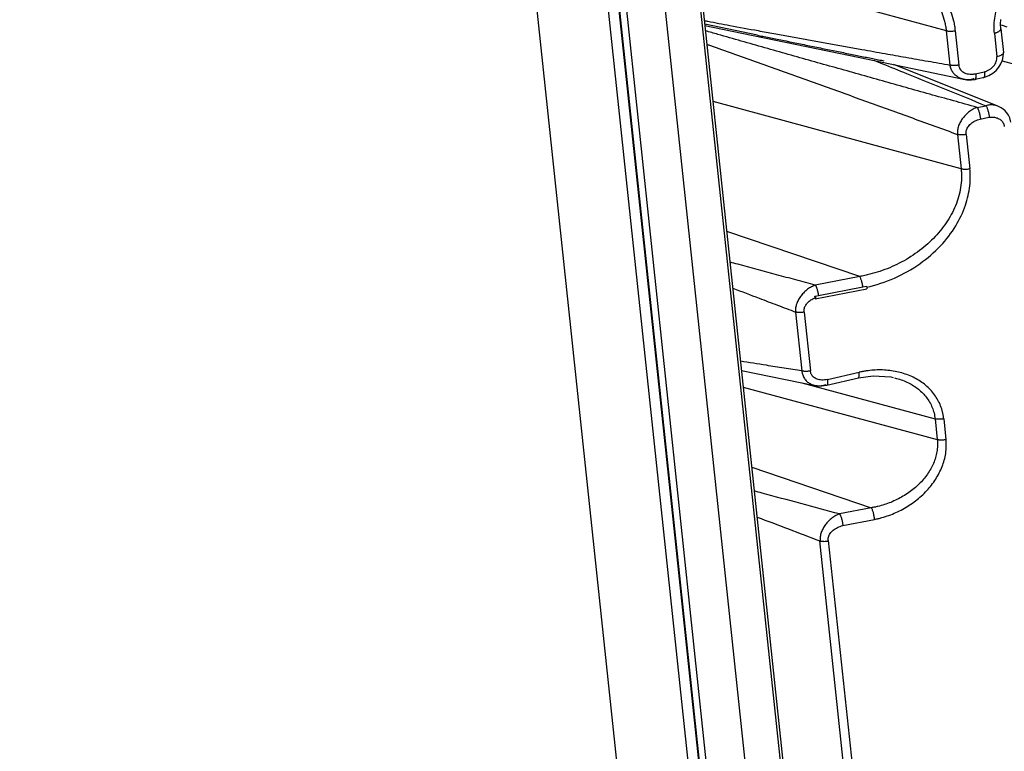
# Model space of a CAD drawing. Header units: inches. Extents: x -1 to 205, y 81 to 217.
# Tile 17 of 108: x 72.17 to 75.61, y 100.52 to 103.07. Entities that reach past the tile are written whole.
import ezdxf

# ---------------------------------------------------------------- set-up
doc = ezdxf.new("R2010")
doc.units = ezdxf.units.IN
doc.header["$LTSCALE"] = 1.1
doc.header["$MEASUREMENT"] = 0
doc.layers.get('0').update_dxf_attribs({"linetype": 'CONTINUOUS'})
doc.layers.add('7_ALL_FEATURES', color=7, linetype='CONTINUOUS')

msp = doc.modelspace()

# ---------------------------------------------------------------- linework, layer by layer
at = {"color": 7, "linetype": 'Continuous'}
for p, q in [((73.89421781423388, 106.5495996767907), (75.01277623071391, 96.00433653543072)), ((73.8967061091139, 106.5474194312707), (75.01524314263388, 96.00235772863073)), ((75.0409663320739, 95.99471677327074), (73.92242914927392, 106.5397798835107)), ((74.18351250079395, 106.5138432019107), (75.28010755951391, 96.17564052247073)), ((75.16577183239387, 96.09614188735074), (74.06574325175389, 106.4667142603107)), ((74.19629449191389, 106.4831673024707), (75.28426450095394, 96.22627769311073)), ((74.95666401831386, 102.1103794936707), (75.11174632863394, 102.1407080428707)), ((75.11174632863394, 102.1407080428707), (75.12410493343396, 102.1431182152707)), ((74.94462221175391, 102.1050665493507), (74.9442258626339, 102.1081256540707)), ((74.94423774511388, 102.1080339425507), (74.95040456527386, 102.1091879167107)), ((74.94491842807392, 102.1021608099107), (74.94462221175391, 102.1050665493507)), ((74.94491842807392, 102.1021608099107), (74.94517537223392, 102.0992215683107)), ((74.94571201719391, 102.0989009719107), (74.94517537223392, 102.0992215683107)), ((74.95040456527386, 102.1091879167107), (74.95666401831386, 102.1103794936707))]:
    msp.add_line(p, q, dxfattribs=at)
for points, start_tangent, end_tangent in [([(75.0033960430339, 103.2811865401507), (75.00995654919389, 103.2824536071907), (75.02892789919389, 103.2856394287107), (75.06697770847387, 103.2898468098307), (75.14267222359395, 103.2889847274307), (75.2160053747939, 103.2752414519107), (75.28315181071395, 103.2487783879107), (75.34038626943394, 103.2104774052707), (75.38593488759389, 103.1613868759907), (75.40383985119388, 103.1332509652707), (75.41815233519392, 103.1028372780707), (75.42849573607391, 103.0701434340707), (75.4319808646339, 103.0529231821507), (75.4342405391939, 103.0351427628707)], (0.980666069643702, 0.1956886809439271), (0.08452600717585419, -0.9964212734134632)), ([(75.1245125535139, 102.1394452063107), (75.22224018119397, 102.1711186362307), (75.31093455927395, 102.2214780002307), (75.38353362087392, 102.2843748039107), (75.43653036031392, 102.3538975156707), (75.4702530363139, 102.4258755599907), (75.48558560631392, 102.4938506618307), (75.48535317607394, 102.5532797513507)], (0.9769707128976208, 0.2133734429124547), (-0.1438032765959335, 0.9896062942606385)), ([(75.11174395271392, 102.1407043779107), (75.11063358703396, 102.1478202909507), (75.10784426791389, 102.1599082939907), (75.10430270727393, 102.1701369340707), (75.10246866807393, 102.1739962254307), (75.10158194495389, 102.1755361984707), (75.10073160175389, 102.1767992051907)], (-0.1272513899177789, 0.9918704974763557), (-0.594128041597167, 0.804370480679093)), ([(74.94565948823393, 102.1464631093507), (74.94610762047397, 102.1458180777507), (74.9465577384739, 102.1450999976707), (74.9470102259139, 102.1443151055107), (74.94746481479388, 102.1434679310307), (74.94837700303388, 102.1415993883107), (74.94928481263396, 102.1395125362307), (74.9510485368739, 102.1347546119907), (74.95270430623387, 102.1293991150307), (74.95547429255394, 102.1176882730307), (74.95647175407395, 102.1117099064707), (74.95665580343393, 102.1103905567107), (74.95665900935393, 102.1103665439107)], (0.594123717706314, -0.8043736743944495), (0.1322183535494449, -0.9912206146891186)), ([(75.12409951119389, 102.1431643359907), (75.12492077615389, 102.1415956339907), (75.12555934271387, 102.1393979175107), (75.1259335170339, 102.1370367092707), (75.12595283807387, 102.1351112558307), (75.12560510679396, 102.1341181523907), (75.12549280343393, 102.1341083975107)], (0.6848773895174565, -0.7286583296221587), (-0.9986556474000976, 0.05183529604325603)), ([(74.90679745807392, 102.0524497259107), (74.90694320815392, 102.0629522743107), (74.91083102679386, 102.0741505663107), (74.91870074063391, 102.0850688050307), (74.93030357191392, 102.0947609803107), (74.94492875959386, 102.1020426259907)], (-0.1675001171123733, 0.9858720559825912), (0.9358469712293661, 0.3524066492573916)), ([(74.94422586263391, 102.1081256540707), (74.94511098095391, 102.1065068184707), (74.9457607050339, 102.1043162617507), (74.9461487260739, 102.1019289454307), (74.9461768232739, 102.0999700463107), (74.94583037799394, 102.0989522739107), (74.94571412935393, 102.0989420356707)], (0.7576365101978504, -0.6526767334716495), (-0.9986797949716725, 0.05136795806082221))]:
    msp.add_spline(points, degree=3, dxfattribs=dict(at, start_tangent=start_tangent, end_tangent=end_tangent))
at = {"layer": '7_ALL_FEATURES', "color": 7, "linetype": 'Continuous'}
for p, q in [((74.99635577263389, 95.82192560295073), (72.4120670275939, 120.1854320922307)), ((74.74951363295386, 95.79020111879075), (72.16522488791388, 120.1537076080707)), ((75.40405133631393, 103.0351499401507), (74.53712367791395, 103.2699837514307)), ((74.74344602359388, 103.0200033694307), (74.5595742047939, 103.0578344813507)), ((75.5932524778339, 103.0560216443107), (75.59834506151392, 103.0542170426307)), ((74.56005888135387, 103.0537610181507), (74.65477028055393, 103.0333738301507)), ((74.65477028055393, 103.0333738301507), (75.1016448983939, 102.9422986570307)), ((75.41676067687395, 102.9153320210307), (75.40405133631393, 103.0351499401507)), ((75.4342409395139, 103.0351427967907), (75.4469503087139, 102.9153246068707)), ((75.57151065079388, 103.0271757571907), (75.58027746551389, 102.9445261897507)), ((75.59410900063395, 103.0422602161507), (75.60287581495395, 102.9596106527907)), ((75.59834506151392, 103.0542170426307), (75.61454350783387, 103.0484764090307)), ((75.6030667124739, 102.9571900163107), (75.60286266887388, 102.9596149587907)), ((75.1016448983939, 102.9422986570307), (75.46351456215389, 102.8655041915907)), ((75.15072944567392, 102.9319233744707), (75.1806629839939, 102.9198343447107)), ((75.17644751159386, 102.9319029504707), (75.18499093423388, 102.9301702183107)), ((75.59901232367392, 102.9302777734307), (76.06191992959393, 102.8048851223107)), ((75.58337559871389, 102.7715900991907), (75.22001125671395, 102.9171794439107)), ((75.50492622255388, 102.8848537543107), (75.53561611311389, 102.8914569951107)), ((75.46228414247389, 102.8658060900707), (75.47520503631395, 102.8636630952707)), ((75.46349767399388, 102.8655080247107), (75.46228414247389, 102.8658060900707)), ((75.4659549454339, 102.8649739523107), (75.46349762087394, 102.8655077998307)), ((75.50381774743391, 102.8654614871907), (75.50966923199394, 102.8667863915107)), ((75.53456416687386, 102.8723818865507), (75.55221775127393, 102.8786496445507)), ((75.45516356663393, 102.5532869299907), (74.58823590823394, 102.7881207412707)), ((75.51123920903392, 102.7672649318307), (75.5419902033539, 102.7732824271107)), ((75.58337720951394, 102.7715920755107), (75.58313324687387, 102.7716906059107)), ((75.52174178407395, 102.7263355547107), (75.55244677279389, 102.7327839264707)), ((75.44245425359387, 102.6731045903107), (75.45516356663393, 102.5532869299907)), ((75.4726438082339, 102.6730979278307), (75.48535317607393, 102.5532797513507)), ((75.10073162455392, 102.1767992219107), (74.63637697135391, 102.3342685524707)), ((75.10073162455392, 102.1767992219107), (74.94565965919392, 102.1464632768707)), ((74.94570584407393, 102.0988924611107), (75.1254848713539, 102.1340617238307)), ((74.87660787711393, 102.0524556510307), (74.89842687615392, 101.8467564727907)), ((74.90679745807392, 102.0524497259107), (74.92861658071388, 101.8467488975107)), ((74.68797293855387, 101.8478450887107), (74.94422827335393, 101.7963861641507)), ((74.98578946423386, 101.7970746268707), (75.09638907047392, 101.8224761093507)), ((74.9878497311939, 101.8165535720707), (75.09844923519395, 101.8419550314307)), ((74.6940706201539, 101.7903589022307), (75.37187707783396, 101.6067543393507)), ((74.89840332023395, 101.8055883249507), (75.36416912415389, 101.6794214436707)), ((74.94421581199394, 101.7963889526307), (74.94583973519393, 101.7960778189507)), ((74.94583973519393, 101.7960778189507), (74.9525256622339, 101.7951544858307)), ((74.98580489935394, 101.7970782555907), (74.98578882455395, 101.7970744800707)), ((75.36416912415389, 101.6794214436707), (75.37187707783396, 101.6067543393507)), ((75.39435873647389, 101.6794142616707), (75.40206669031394, 101.6067471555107)), ((74.72375808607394, 101.5104788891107), (75.14143786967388, 101.3688376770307)), ((75.14143786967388, 101.3688376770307), (75.03044682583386, 101.3471250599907)), ((75.04193852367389, 101.3066072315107), (75.15293156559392, 101.3283202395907)), ((75.05683439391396, 100.3533624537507), (74.9613840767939, 101.2532249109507)), ((74.99108326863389, 101.2538839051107), (75.0868266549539, 100.3524672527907))]:
    msp.add_line(p, q, dxfattribs=at)
for points in [[(75.59408563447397, 103.0422293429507), (75.59310767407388, 103.0581742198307), (75.5935964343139, 103.0747490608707)], [(74.74339604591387, 103.0197569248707), (74.74795357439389, 103.0188282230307), (74.75283032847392, 103.0178344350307), (74.75779337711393, 103.0168231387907), (74.76284973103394, 103.0157929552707), (74.77325542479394, 103.0136733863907)], [(74.77325542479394, 103.0136733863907), (74.77860912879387, 103.0125831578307), (74.78406567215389, 103.0114721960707), (74.78962647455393, 103.0103402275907), (74.80105373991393, 103.0080147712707)], [(74.80105373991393, 103.0080147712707), (74.80690429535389, 103.0068245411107), (74.81283420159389, 103.0056184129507), (74.82489613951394, 103.0031657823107)], [(74.82489613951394, 103.0031657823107), (74.83101016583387, 103.0019229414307), (74.83716753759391, 103.0006715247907), (74.84335922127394, 102.9994133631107), (74.85581650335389, 102.9968826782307)], [(74.85581650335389, 102.9968826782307), (74.86207649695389, 102.9956112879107), (74.86835500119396, 102.9943363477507), (74.87465021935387, 102.9930582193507), (74.8809603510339, 102.9917772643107), (74.89361813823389, 102.9892083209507)], [(74.89361813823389, 102.9892083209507), (74.89996217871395, 102.9879210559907), (74.90631390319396, 102.9866324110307), (74.91267149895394, 102.9853427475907), (74.91903315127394, 102.9840524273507), (74.92539704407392, 102.9827618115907), (74.93812427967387, 102.9801811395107)], [(74.93812427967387, 102.9801811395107), (74.94448398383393, 102.9788918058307), (74.95083865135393, 102.9776036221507), (74.95718646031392, 102.9763169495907), (74.96352558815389, 102.9750321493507), (74.96985421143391, 102.9737495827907), (74.97617050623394, 102.9724696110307), (74.98247264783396, 102.9711925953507), (74.9887588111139, 102.9699188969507), (74.99502717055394, 102.9686488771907), (75.00750317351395, 102.9661213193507)], [(75.00750317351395, 102.9661213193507), (75.01370716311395, 102.9648645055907), (75.01988602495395, 102.9636128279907), (75.02603790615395, 102.9623666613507), (75.03216095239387, 102.9611263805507), (75.0382533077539, 102.9598923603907), (75.0443131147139, 102.9586649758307), (75.05033851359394, 102.9574446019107), (75.05632764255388, 102.9562316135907), (75.06227863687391, 102.9550263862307), (75.06818957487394, 102.9538293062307), (75.07405845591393, 102.9526407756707), (75.07988437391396, 102.9514609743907), (75.08566660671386, 102.9502900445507), (75.09140441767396, 102.9491281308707), (75.0970970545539, 102.9479753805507), (75.10274374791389, 102.9468319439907), (75.10834370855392, 102.9456979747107), (75.1138961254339, 102.9445736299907), (75.11940016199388, 102.9434590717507), (75.12485495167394, 102.9423544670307), (75.1302595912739, 102.9412599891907), (75.1356131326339, 102.9401758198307), (75.1409145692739, 102.9391021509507), (75.14616281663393, 102.9380391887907), (75.1513566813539, 102.9369871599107)], [(75.59448355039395, 102.9195126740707), (75.59973635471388, 102.9319988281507), (75.60263489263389, 102.9447984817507), (75.6030667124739, 102.9571900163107)], [(75.1513566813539, 102.9369871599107), (75.16157558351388, 102.9349169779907), (75.16659694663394, 102.9338995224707), (75.17155594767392, 102.9328945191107), (75.17644751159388, 102.9319029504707)], [(75.55221775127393, 102.8786496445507), (75.56599357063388, 102.8869548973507), (75.57757818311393, 102.8968198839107), (75.58707402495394, 102.9077523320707), (75.59448355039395, 102.9195126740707)], [(75.47520503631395, 102.8636630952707), (75.4919279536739, 102.8636277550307), (75.50381216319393, 102.8654759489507)], [(75.50966923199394, 102.8667863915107), (75.53056662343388, 102.8714671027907), (75.53456463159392, 102.8723821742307)], [(75.62873633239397, 102.7156898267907), (75.62804257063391, 102.7203522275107), (75.6249703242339, 102.7309816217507), (75.62039768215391, 102.7403397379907), (75.61481180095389, 102.7484504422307), (75.60860159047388, 102.7553061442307), (75.60202563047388, 102.7609852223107), (75.59518085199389, 102.7656666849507), (75.58827165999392, 102.7694255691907), (75.58313324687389, 102.7716906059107)], [(75.09626510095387, 101.8225775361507), (75.14737264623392, 101.8299017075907), (75.20931755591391, 101.8257723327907), (75.21753573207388, 101.8240581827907)], [(74.9525256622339, 101.7951544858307), (74.96857661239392, 101.7947517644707), (74.98578827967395, 101.7971603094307)]]:
    msp.add_lwpolyline(points, dxfattribs=at)
for points, start_tangent, end_tangent in [([(75.40405135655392, 103.0351499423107), (75.40177700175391, 103.0514903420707), (75.39844836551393, 103.0673547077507), (75.38877715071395, 103.0975756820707), (75.37531767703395, 103.1257001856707), (75.35834424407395, 103.1516699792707), (75.31492417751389, 103.1968126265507), (75.26052761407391, 103.2320108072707), (75.19725418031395, 103.2564806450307), (75.18572437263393, 103.2595403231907)], (-0.1040653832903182, 0.9945704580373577), (-0.9703986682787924, 0.2415086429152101)), ([(75.57151041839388, 103.0271757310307), (75.57082032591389, 103.0345813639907), (75.57041778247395, 103.0419752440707), (75.57045670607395, 103.0567139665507), (75.57378008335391, 103.0858992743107), (75.58118386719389, 103.1145118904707), (75.59237113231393, 103.1423334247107), (75.60704423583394, 103.1691438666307), (75.62490647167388, 103.1947229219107), (75.63494056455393, 103.2069825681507), (75.64566042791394, 103.2188523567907), (75.6512659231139, 103.2246324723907), (75.6541280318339, 103.2274823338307), (75.6570289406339, 103.2303048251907), (75.65996806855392, 103.2330995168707), (75.66031343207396, 103.2334237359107)], (-0.112027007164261, 0.9937051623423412), (0.7295282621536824, 0.6839506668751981)), ([(74.55822311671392, 103.0705575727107), (74.57017379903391, 103.0683001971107), (74.64709758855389, 103.0538701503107), (74.74628257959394, 103.0355450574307)], (0.9825952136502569, -0.1857596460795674), (0.9836016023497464, -0.180354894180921)), ([(75.51124116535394, 102.7672719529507), (75.42821337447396, 102.7904326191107), (75.34535882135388, 102.8135905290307), (75.18013310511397, 102.8599063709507), (75.01543149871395, 102.9062463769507), (74.85106833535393, 102.9526149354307), (74.68705164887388, 102.9991425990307), (74.60520063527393, 103.0225326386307), (74.5619856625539, 103.0349272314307)], (-0.9633055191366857, 0.2684072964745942), (-0.9611588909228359, 0.2759956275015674)), ([(74.74628257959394, 103.0355450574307), (74.80078850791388, 103.0255840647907), (74.95445447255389, 102.9977428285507), (75.10826921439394, 102.9700449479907), (75.18950184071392, 102.9555226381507)], (0.9836016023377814, -0.1803548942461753), (0.9844826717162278, -0.1754818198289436)), ([(75.40405133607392, 103.0351499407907), (75.40560903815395, 103.0347650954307), (75.40724454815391, 103.0344310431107), (75.41072443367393, 103.0339122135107), (75.41831342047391, 103.0334862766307), (75.42632786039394, 103.0339085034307), (75.43424094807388, 103.0351427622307)], (0.9652148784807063, -0.2614579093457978), (0.9781354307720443, 0.2079689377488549)), ([(75.57151065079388, 103.0271757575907), (75.57198168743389, 103.0272792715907), (75.57337517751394, 103.0275985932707), (75.57427934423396, 103.0278233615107), (75.57516671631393, 103.0280570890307), (75.57689654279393, 103.0285518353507), (75.57857480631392, 103.0290839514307), (75.5817926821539, 103.0302658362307), (75.58479579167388, 103.0316154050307), (75.58990042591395, 103.0348118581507), (75.59180690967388, 103.0365833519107), (75.59316871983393, 103.0384084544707), (75.59393264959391, 103.0402431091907), (75.59410173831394, 103.0420428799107), (75.59408633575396, 103.0422139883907)], (0.9781354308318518, 0.2079689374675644), (-0.1062494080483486, 0.9943395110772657)), ([(74.56716089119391, 102.9875394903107), (74.57918877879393, 102.9833127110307), (74.65751181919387, 102.9556905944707), (74.81411731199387, 102.8999257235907), (74.97079353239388, 102.8437035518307), (75.12765869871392, 102.7872467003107), (75.28483789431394, 102.7304106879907), (75.36358340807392, 102.7018243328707), (75.44245771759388, 102.6731140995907)], (0.9434861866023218, -0.3314118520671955), (0.9396006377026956, -0.3422727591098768)), ([(75.18950184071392, 102.9555226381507), (75.26233357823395, 102.9425737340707), (75.33949404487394, 102.9289295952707), (75.41676296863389, 102.9153450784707)], (0.9844826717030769, -0.1754818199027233), (0.9849440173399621, -0.1728736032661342)), ([(75.60285932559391, 102.9596094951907), (75.60289288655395, 102.9591627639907), (75.60267573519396, 102.9574697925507), (75.60193664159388, 102.9557607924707), (75.59892364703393, 102.9523906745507), (75.59407891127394, 102.9492576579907), (75.58771755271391, 102.9465705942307), (75.58027746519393, 102.9445261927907)], (0.1177177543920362, -0.9930470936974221), (-0.9781354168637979, -0.2079690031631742)), ([(75.1806629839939, 102.9198343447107), (75.26396693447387, 102.8861579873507), (75.5419881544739, 102.7732773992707)], (0.9272079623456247, -0.3745469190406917), (0.9260616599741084, -0.3773722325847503)), ([(75.53559824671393, 102.8915375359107), (75.53661613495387, 102.8917800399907), (75.54115954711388, 102.8931870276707), (75.54561861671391, 102.8949009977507), (75.55415740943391, 102.8992993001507), (75.5619060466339, 102.9049869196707), (75.56865250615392, 102.9116662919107), (75.57412909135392, 102.9191442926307), (75.57804217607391, 102.9272514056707), (75.58023378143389, 102.9357742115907), (75.58054666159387, 102.9401386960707), (75.58048709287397, 102.9423319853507), (75.58027746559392, 102.9445261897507)], (0.9762678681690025, 0.2165665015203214), (-0.1358198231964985, 0.9907335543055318)), ([(75.43473928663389, 102.8803775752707), (75.42648702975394, 102.8896192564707), (75.42003259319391, 102.9015286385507), (75.41797139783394, 102.9082209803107), (75.41725774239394, 102.9117282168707), (75.41676065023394, 102.9153320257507)], (-0.7407924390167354, 0.6717339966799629), (-0.1056302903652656, 0.9944054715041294)), ([(75.44695026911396, 102.9153248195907), (75.44503849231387, 102.9149483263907), (75.44308796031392, 102.9146185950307), (75.43907268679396, 102.9140937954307), (75.43102080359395, 102.9136646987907), (75.42711545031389, 102.9137667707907), (75.42338814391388, 102.9140857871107), (75.42160651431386, 102.9143260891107), (75.41990187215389, 102.9146162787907), (75.41828913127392, 102.9149518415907), (75.41676076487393, 102.9153323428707)], (-0.9808084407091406, -0.1949738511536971), (-0.9652694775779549, 0.2612562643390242)), ([(75.4469503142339, 102.9153246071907), (75.44721408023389, 102.9129014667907), (75.44764692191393, 102.9105742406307), (75.44898510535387, 102.9062198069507), (75.45327397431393, 102.8986992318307), (75.45937094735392, 102.8926695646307), (75.4669908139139, 102.8881483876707), (75.47582027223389, 102.8851363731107), (75.4854902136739, 102.8836129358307), (75.49563548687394, 102.8836568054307), (75.50078385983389, 102.8841827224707), (75.50336548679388, 102.8845564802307), (75.50493263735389, 102.8848168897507)], (0.0564569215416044, -0.9984050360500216), (0.9851956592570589, 0.1714336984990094)), ([(75.50594881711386, 102.8849988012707), (75.50618553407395, 102.8822151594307), (75.50635271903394, 102.8796065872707), (75.50649070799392, 102.8749117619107), (75.50579755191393, 102.8681949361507), (75.50493871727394, 102.8662939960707), (75.50381514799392, 102.8654771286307)], (0.09588389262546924, -0.9953925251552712), (-0.9736595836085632, -0.2280066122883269)), ([(75.53661613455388, 102.8917800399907), (75.53717458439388, 102.8862861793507), (75.53733340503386, 102.8816272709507), (75.53711257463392, 102.8778511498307), (75.53654234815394, 102.8750090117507), (75.53613616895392, 102.8739548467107), (75.53565417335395, 102.8731556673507), (75.53456437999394, 102.8723831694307)], (0.1280593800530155, -0.9917665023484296), (-0.9694885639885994, -0.2451365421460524)), ([(75.45496976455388, 102.8681096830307), (75.44659074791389, 102.8719563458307), (75.43551713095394, 102.8796844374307), (75.43473928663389, 102.8803775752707)], (-0.935572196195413, 0.3531354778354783), (-0.7407924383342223, 0.6717339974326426)), ([(75.46228410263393, 102.8658059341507), (75.45918325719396, 102.8666740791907), (75.45496976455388, 102.8681096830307)], (-0.9689451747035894, 0.2472756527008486), (-0.9355721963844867, 0.3531354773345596)), ([(75.47804418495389, 102.8636592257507), (75.47274593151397, 102.8639707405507), (75.46595494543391, 102.8649739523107)], (-0.9998087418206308, 0.01955709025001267), (-0.9808724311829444, 0.1946516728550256)), ([(75.50062811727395, 102.8672897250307), (75.49719801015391, 102.8661951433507), (75.49373728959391, 102.8652921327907), (75.48674986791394, 102.8640726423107), (75.47804418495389, 102.8636592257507)], (-0.9442995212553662, -0.3290872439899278), (-0.9998087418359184, 0.01955708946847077)), ([(75.51123920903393, 102.7672649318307), (75.50782114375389, 102.7660567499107), (75.5044110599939, 102.7646762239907), (75.49764105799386, 102.7614065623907), (75.48452004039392, 102.7529794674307), (75.47235902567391, 102.7424666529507), (75.46161753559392, 102.7302961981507), (75.45278981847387, 102.7168488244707), (75.44632924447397, 102.7025574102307), (75.44269888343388, 102.6878412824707), (75.4421320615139, 102.6804449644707), (75.44218076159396, 102.6767649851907), (75.44245419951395, 102.6731046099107)], (-0.9501967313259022, -0.3116507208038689), (0.1053326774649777, -0.9944370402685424)), ([(75.51123920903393, 102.7672649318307), (75.51169995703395, 102.7666039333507), (75.51216086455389, 102.7658745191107), (75.51308452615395, 102.7642321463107), (75.51400746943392, 102.7623675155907), (75.51492124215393, 102.7602961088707), (75.51668257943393, 102.7555901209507), (75.51830451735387, 102.7502829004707), (75.52094795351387, 102.7385499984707), (75.5219506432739, 102.7324972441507), (75.5223779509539, 102.7295276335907), (75.52274953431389, 102.7266212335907)], (0.5942478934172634, -0.8042819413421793), (0.11705777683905, -0.9931251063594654)), ([(75.5831320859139, 102.7716877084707), (75.56881736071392, 102.7755030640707), (75.55555528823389, 102.7759182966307), (75.54878502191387, 102.7749818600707), (75.54199020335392, 102.7732824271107)], (-0.928259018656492, 0.371934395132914), (-0.956502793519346, -0.2917231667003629)), ([(75.54199019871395, 102.7732824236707), (75.54293703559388, 102.7718659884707), (75.54387733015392, 102.7702347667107), (75.54572128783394, 102.7663121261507), (75.54748016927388, 102.7616435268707), (75.54911178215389, 102.7564048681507), (75.55182563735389, 102.7448853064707), (75.55346970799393, 102.7328920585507)], (0.5942004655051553, -0.8043169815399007), (0.08232775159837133, -0.9966053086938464)), ([(75.4726438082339, 102.6730979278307), (75.47309975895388, 102.6850846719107), (75.47846189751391, 102.6978985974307), (75.4889179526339, 102.7100778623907), (75.50395583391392, 102.7200743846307), (75.52174178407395, 102.7263355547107)], (-0.1700534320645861, 0.9854348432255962), (0.9747027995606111, 0.2235049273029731)), ([(75.55246443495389, 102.7326992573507), (75.55346971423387, 102.7328920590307), (75.55808133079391, 102.7334494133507), (75.56269061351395, 102.7336772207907), (75.57176559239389, 102.7330330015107), (75.58436486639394, 102.7291417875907), (75.59498359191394, 102.7222834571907), (75.60259995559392, 102.7126986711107), (75.60497339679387, 102.7069636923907), (75.60571935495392, 102.7038657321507), (75.60614812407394, 102.7006292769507)], (0.9789278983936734, 0.2042061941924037), (0.06825296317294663, -0.9976680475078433)), ([(75.47264388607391, 102.6730975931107), (75.47073205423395, 102.6727210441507), (75.46878152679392, 102.6723912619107), (75.46476626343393, 102.6718663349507), (75.45671440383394, 102.6714369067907), (75.45280906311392, 102.6715388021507), (75.44908176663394, 102.6718576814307), (75.4473001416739, 102.6720979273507), (75.44559550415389, 102.6723880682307), (75.44398276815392, 102.6727235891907), (75.44245412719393, 102.6731041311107)], (-0.9740307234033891, -0.226415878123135), (-0.9651612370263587, 0.2616558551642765)), ([(75.45516358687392, 102.5532869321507), (75.45637949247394, 102.5367227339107), (75.45648407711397, 102.5202202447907), (75.45348702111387, 102.4875202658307), (75.43553281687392, 102.4239709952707), (75.40325539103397, 102.3640658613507), (75.3583768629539, 102.3095323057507), (75.30275060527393, 102.2619080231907), (75.23928093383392, 102.2231024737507), (75.17108686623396, 102.1945501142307), (75.13602875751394, 102.1842896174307), (75.11839046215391, 102.1801957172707), (75.10073162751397, 102.1767992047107)], (0.1068936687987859, -0.99427045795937), (-0.9854352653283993, -0.1700509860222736)), ([(75.45516356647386, 102.5532869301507), (75.45672126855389, 102.5529020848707), (75.4583567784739, 102.5525680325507), (75.4618366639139, 102.5520492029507), (75.46942565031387, 102.5516232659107), (75.47744008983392, 102.5520454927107), (75.48535317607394, 102.5532797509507)], (0.9652148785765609, -0.2614579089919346), (0.9781354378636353, 0.2079689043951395)), ([(74.94565962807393, 102.1464631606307), (74.87782158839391, 102.1646686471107), (74.81011739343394, 102.1828976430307), (74.67509108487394, 102.2194433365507), (74.64770621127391, 102.2268898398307)], (-0.96598856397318, 0.2585847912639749), (-0.964908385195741, 0.2625867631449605)), ([(74.6575648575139, 102.1358089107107), (74.74978685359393, 102.1008476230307), (74.81316361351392, 102.0767066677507), (74.87660823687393, 102.0524565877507)], (0.9354627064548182, -0.3534254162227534), (0.9335280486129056, -0.358504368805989)), ([(74.94565976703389, 102.1464632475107), (74.94224243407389, 102.1452511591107), (74.93883143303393, 102.1438684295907), (74.9320549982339, 102.1405989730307), (74.91890538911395, 102.1321867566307), (74.9067010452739, 102.1217027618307), (74.89590916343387, 102.1095694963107), (74.88703073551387, 102.0961587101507), (74.88052526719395, 102.0818972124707), (74.87686307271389, 102.0671980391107), (74.87628755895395, 102.0598019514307), (74.8763344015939, 102.0561198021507), (74.87660786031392, 102.0524558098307)], (-0.9497755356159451, -0.3129319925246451), (0.105480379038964, -0.9944213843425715)), ([(74.90679749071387, 102.0524492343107), (74.90488573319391, 102.0520725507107), (74.90293515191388, 102.0517428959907), (74.89891977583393, 102.0512193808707), (74.89087514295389, 102.0508024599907), (74.88697662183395, 102.0509076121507), (74.88325039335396, 102.0512226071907), (74.88146854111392, 102.0514609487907), (74.87976102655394, 102.0517477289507), (74.87893993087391, 102.0519075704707), (74.87814155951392, 102.0520781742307), (74.87660757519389, 102.0524554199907)], (-0.9743967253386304, -0.224835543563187), (-0.9652126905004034, 0.2614659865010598)), ([(74.89842734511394, 101.8467594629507), (74.83644995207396, 101.8565349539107), (74.77453626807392, 101.8663963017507), (74.68436328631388, 101.8809386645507)], (-0.987926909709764, 0.1549206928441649), (-0.9870445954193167, 0.1604461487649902)), ([(74.89842688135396, 101.8467564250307), (74.89890785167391, 101.8431933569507), (74.89958725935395, 101.8396955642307), (74.89983378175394, 101.8386434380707)], (0.105585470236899, -0.9944102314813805), (0.2369152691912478, -0.9715303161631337)), ([(74.92861658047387, 101.8467489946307), (74.92669198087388, 101.8463680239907), (74.92473243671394, 101.8460355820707), (74.92073880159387, 101.8455194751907), (74.9167017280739, 101.8452069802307), (74.91269415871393, 101.8451028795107), (74.9087920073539, 101.8452089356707), (74.90506939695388, 101.8455233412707), (74.90329702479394, 101.8457572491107), (74.9015944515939, 101.8460412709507), (74.8999688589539, 101.8463745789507), (74.89842693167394, 101.8467564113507)], (-0.9781354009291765, -0.2079690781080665), (-0.9652533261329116, 0.2613159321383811)), ([(74.89983378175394, 101.8386434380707), (74.90153573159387, 101.8329401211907), (74.90764871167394, 101.8206585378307), (74.91636822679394, 101.8103154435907), (74.92737485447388, 101.8023911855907), (74.9356665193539, 101.7987338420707)], (0.2369152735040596, -0.9715303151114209), (0.9436394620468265, -0.3309751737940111)), ([(74.98784973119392, 101.8165535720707), (74.96848986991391, 101.8150830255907), (74.95197891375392, 101.8182761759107), (74.93938446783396, 101.8254727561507), (74.9315498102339, 101.8354610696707), (74.92861658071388, 101.8467488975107)], (-0.9836741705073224, -0.1799586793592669), (-0.04038688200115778, 0.9991841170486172)), ([(75.09634182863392, 101.8225941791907), (75.09829852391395, 101.8253030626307), (75.09887167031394, 101.8282295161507), (75.09909461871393, 101.8320725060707), (75.0989511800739, 101.8367063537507), (75.09844923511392, 101.8419550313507)], (0.9685910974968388, 0.248658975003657), (-0.1239092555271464, 0.9922935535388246)), ([(75.39435763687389, 101.6794141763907), (75.39287034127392, 101.6913410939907), (75.3905580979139, 101.7028813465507), (75.38364240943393, 101.7247493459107), (75.36208888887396, 101.7637718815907), (75.33176810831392, 101.7963645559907), (75.29360628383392, 101.8218579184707), (75.2485939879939, 101.8396430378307), (75.19948764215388, 101.8489028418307), (75.14911959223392, 101.8495249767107), (75.1237761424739, 101.8467067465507), (75.11110452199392, 101.8445645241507), (75.09844958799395, 101.8419534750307)], (-0.07729024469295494, 0.9970086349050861), (-0.9752569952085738, -0.2210741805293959)), ([(75.22284592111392, 101.8227950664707), (75.22991728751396, 101.8209248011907), (75.2709656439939, 101.8052422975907), (75.30603175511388, 101.7828886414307), (75.33412422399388, 101.7541936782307), (75.35414995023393, 101.7195338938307), (75.36054192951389, 101.7001174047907), (75.36271738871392, 101.6899212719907), (75.36416911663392, 101.6794214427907)], (0.9703006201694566, -0.2419022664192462), (0.09886871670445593, -0.9951004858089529)), ([(74.9356665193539, 101.7987338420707), (74.94024638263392, 101.7973222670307), (74.94421578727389, 101.7963888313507)], (0.9436394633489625, -0.3309751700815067), (0.9798596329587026, -0.1996875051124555)), ([(74.94583972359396, 101.7960777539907), (74.94715427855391, 101.7958543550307), (74.95424574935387, 101.7950683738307), (74.96860917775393, 101.7956037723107), (74.97566968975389, 101.7969496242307), (74.97912592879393, 101.7978797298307), (74.98251854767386, 101.7989726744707)], (0.9842715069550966, -0.1766623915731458), (0.9441091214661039, 0.3296330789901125)), ([(74.98784973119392, 101.8165535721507), (74.9881339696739, 101.8139897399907), (74.9883401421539, 101.8114835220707), (74.98850578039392, 101.8067897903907), (74.98832162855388, 101.8027640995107), (74.98776266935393, 101.7996981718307), (74.98733724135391, 101.7986086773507), (74.98682326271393, 101.7978228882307), (74.9862321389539, 101.7973316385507), (74.98578584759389, 101.7971605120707)], (0.1239092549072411, -0.9922935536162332), (-0.9742106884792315, -0.2256402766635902)), ([(75.3943588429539, 101.6794137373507), (75.39049640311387, 101.6787076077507), (75.38648103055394, 101.6781841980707), (75.37843641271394, 101.6777675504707), (75.37081167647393, 101.6781879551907), (75.36732231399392, 101.6787131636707), (75.3657028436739, 101.6790436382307), (75.36416900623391, 101.6794210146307)], (-0.9799300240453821, -0.199341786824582), (-0.9645174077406, 0.2640192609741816)), ([(75.37187713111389, 101.6067543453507), (75.37267038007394, 101.5960911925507), (75.3727014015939, 101.5854778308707), (75.37059466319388, 101.5644833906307), (75.3585477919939, 101.5239191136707), (75.33750983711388, 101.4861281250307), (75.30844815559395, 101.4518516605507), (75.27226220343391, 101.4219000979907), (75.23100631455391, 101.3975302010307), (75.20921345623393, 101.3877732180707), (75.18691548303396, 101.3797119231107), (75.16426763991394, 101.3733926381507), (75.15286492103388, 101.3708937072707), (75.14143787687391, 101.3688376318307)], (0.1122007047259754, -0.9936855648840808), (-0.9874487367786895, -0.157939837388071)), ([(75.15293155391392, 101.3283202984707), (75.1655946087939, 101.3311123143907), (75.17817518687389, 101.3343516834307), (75.20302798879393, 101.3422137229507), (75.22737363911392, 101.3519817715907), (75.25109571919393, 101.3637492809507), (75.2960689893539, 101.3930076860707), (75.3353327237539, 101.4287348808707), (75.36648815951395, 101.4690102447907), (75.38871938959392, 101.5127103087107), (75.4012374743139, 101.5589242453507), (75.40331677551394, 101.5827060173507), (75.4031301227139, 101.5947093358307), (75.40206664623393, 101.6067471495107)], (0.9807383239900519, 0.1953262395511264), (-0.1355080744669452, 0.9907762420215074)), ([(75.40206669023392, 101.6067471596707), (75.39818590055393, 101.6060365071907), (75.39419429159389, 101.6055227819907), (75.38614431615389, 101.6051009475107), (75.37851940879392, 101.6055265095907), (75.3750440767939, 101.6060420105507), (75.37341881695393, 101.6063734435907), (75.37187707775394, 101.6067543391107)], (-0.9761378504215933, -0.2171517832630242), (-0.9659248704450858, 0.2588226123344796)), ([(75.03044619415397, 101.3471226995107), (74.7598668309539, 101.4200989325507), (74.73249934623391, 101.4275372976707)], (-0.9660082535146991, 0.2585112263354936), (-0.9649470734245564, 0.2624445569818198)), ([(74.74238768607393, 101.3363353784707), (74.96139244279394, 101.2532467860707)], (0.9358515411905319, -0.3523945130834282), (0.9340234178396, -0.3572117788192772)), ([(75.03044693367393, 101.3471250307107), (75.02704307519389, 101.3459121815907), (75.0236490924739, 101.3445228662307), (75.01691995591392, 101.3412364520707), (75.00390295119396, 101.3328077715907), (74.99185527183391, 101.3222765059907), (74.98124135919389, 101.3100740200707), (74.97253480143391, 101.2966034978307), (74.96616498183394, 101.2823032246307), (74.96261420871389, 101.2675994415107), (74.96205754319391, 101.2602080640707), (74.9621047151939, 101.2565301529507), (74.96237185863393, 101.2528722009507)], (-0.9497350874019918, -0.3130547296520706), (0.1054803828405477, -0.9944213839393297)), ([(75.03044690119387, 101.3471250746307), (75.0308950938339, 101.3464799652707), (75.03134521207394, 101.3457618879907), (75.03179769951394, 101.3449769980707), (75.03225228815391, 101.3441298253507), (75.0331644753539, 101.3422612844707), (75.03407228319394, 101.3401744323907), (75.03583600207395, 101.3354165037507), (75.03749176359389, 101.3300609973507), (75.04026172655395, 101.3183501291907), (75.0412591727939, 101.3123717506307), (75.0416429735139, 101.3094527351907), (75.04193852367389, 101.3066072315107)], (0.5941323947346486, -0.8043672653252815), (0.08708637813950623, -0.9962007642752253)), ([(75.1529315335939, 101.3283202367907), (75.15230384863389, 101.3338545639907), (75.15133983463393, 101.3398587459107), (75.14855051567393, 101.3519467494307), (75.14500895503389, 101.3621753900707), (75.14317513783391, 101.3660346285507), (75.14228831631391, 101.3675746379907), (75.14143784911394, 101.3688376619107)], (-0.08343571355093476, 0.996513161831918), (-0.5924990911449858, 0.8055711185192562)), ([(74.99108326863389, 101.2538839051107), (74.9914886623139, 101.2661871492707), (74.99744120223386, 101.2789086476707), (75.00820351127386, 101.2905166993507), (75.02331364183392, 101.3001441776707), (75.04193852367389, 101.3066072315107)], (-0.1921631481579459, 0.9813629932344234), (0.9725052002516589, 0.2328811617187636)), ([(74.9614015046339, 101.2531389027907), (74.96237185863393, 101.2528722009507), (74.96378377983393, 101.2525715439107), (74.96452360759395, 101.2524346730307), (74.96528776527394, 101.2523056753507), (74.96688617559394, 101.2520723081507), (74.96856492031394, 101.2518769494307), (74.97209862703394, 101.2516195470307), (74.97581010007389, 101.2515380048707), (74.9834102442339, 101.2519024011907), (74.98712282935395, 101.2523413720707), (74.98889420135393, 101.2526110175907), (74.99060651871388, 101.2529142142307), (74.99158171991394, 101.2531253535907)], (0.954692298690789, -0.2975947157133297), (0.9730931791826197, 0.230411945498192))]:
    msp.add_spline(points, degree=3, dxfattribs=dict(at, start_tangent=start_tangent, end_tangent=end_tangent))

doc.saveas('drawing.dxf')
